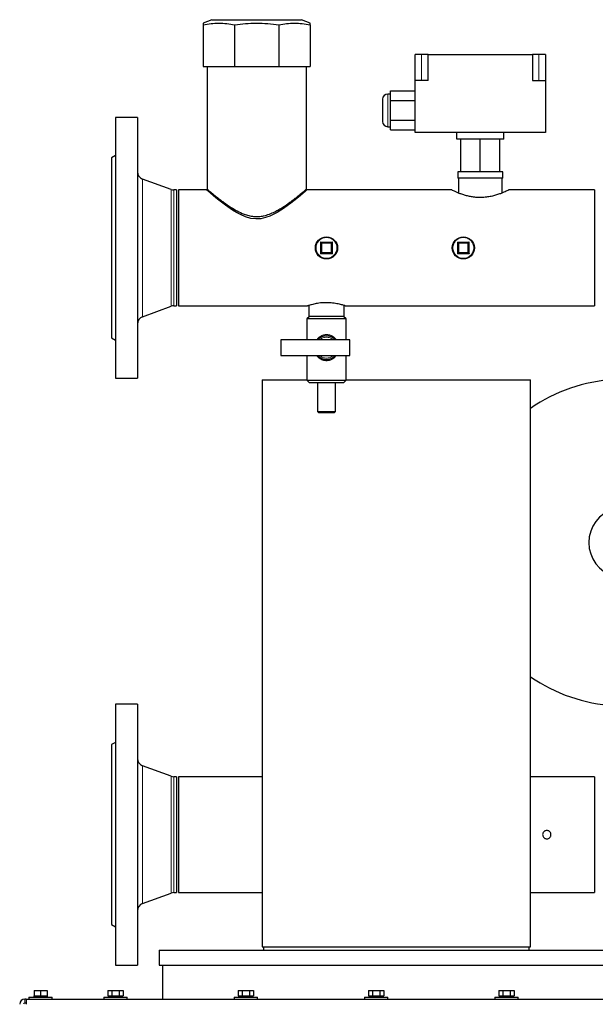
# Model space of a CAD drawing. Header units: millimetres. Extents: x 26 to 242, y 76 to 156.
# Tile 45 of 72: x 141 to 150, y 87 to 102. Entities that reach past the tile are written whole.
import ezdxf

# ---------------------------------------------------------------- set-up
doc = ezdxf.new("R2010")
doc.units = ezdxf.units.MM
doc.linetypes.add('PHANTOM', pattern=[12.7, 6.35, -1.27, 1.27, -1.27, 1.27, -1.27])

msp = doc.modelspace()

# ---------------------------------------------------------------- linework, layer by layer
at = {"color": 7, "linetype": 'Continuous', "lineweight": 25}
for p, q in [((144.09, 102.036), (143.958, 101.983)), ((143.958, 101.956), (143.958, 101.316)), ((144.09, 102.036), (145.466, 102.036)), ((144.438, 101.956), (144.438, 101.316)), ((145.118, 101.956), (145.118, 101.316)), ((145.598, 101.983), (145.466, 102.036)), ((145.598, 101.956), (145.598, 101.316)), ((147.308, 101.505), (147.208, 101.505)), ((147.208, 101.105), (147.208, 101.505)), ((147.408, 101.505), (147.308, 101.505)), ((147.408, 101.505), (149.008, 101.505)), ((147.408, 101.105), (147.408, 101.505)), ((149.008, 101.505), (149.008, 101.105)), ((149.108, 101.505), (149.008, 101.505)), ((149.208, 101.505), (149.108, 101.505)), ((149.208, 101.505), (149.208, 101.105)), ((143.958, 101.316), (144.438, 101.316)), ((144.017, 101.316), (144.017, 99.436)), ((144.438, 101.316), (145.118, 101.316)), ((145.118, 101.316), (145.598, 101.316)), ((145.539, 99.434), (145.539, 101.316)), ((147.208, 100.305), (147.208, 101.105)), ((147.408, 101.105), (147.208, 101.105)), ((149.008, 101.105), (149.208, 101.105)), ((149.208, 101.105), (149.208, 100.305)), ((146.828, 100.895), (146.788, 100.895)), ((146.828, 100.945), (147.208, 100.945)), ((146.828, 100.795), (146.828, 100.945)), ((146.708, 100.815), (146.708, 100.475)), ((146.828, 100.795), (147.208, 100.795)), ((146.828, 100.495), (146.828, 100.795)), ((142.948, 100.536), (142.608, 100.536)), ((142.608, 100.536), (142.608, 96.536)), ((142.948, 100.536), (142.948, 96.536)), ((146.828, 100.495), (147.208, 100.495)), ((146.828, 100.345), (146.828, 100.495)), ((146.788, 100.395), (146.828, 100.395)), ((146.828, 100.345), (147.208, 100.345)), ((149.208, 100.305), (147.208, 100.305)), ((147.848, 100.205), (147.848, 100.305)), ((148.568, 100.205), (148.568, 100.305)), ((148.568, 100.205), (147.848, 100.205)), ((147.908, 99.705), (147.908, 100.205)), ((148.208, 99.705), (148.208, 100.205)), ((148.508, 99.705), (148.508, 100.205)), ((142.608, 99.951), (142.548, 99.916)), ((142.548, 99.916), (142.548, 97.156)), ((147.862, 99.705), (147.862, 99.605)), ((147.908, 99.705), (147.862, 99.705)), ((148.208, 99.705), (147.908, 99.705)), ((148.508, 99.705), (148.208, 99.705)), ((148.554, 99.705), (148.508, 99.705)), ((148.554, 99.605), (148.554, 99.705)), ((143.466, 99.432), (143.027, 99.592)), ((148.208, 99.605), (147.862, 99.605)), ((147.874, 99.605), (147.874, 99.378)), ((148.554, 99.605), (148.208, 99.605)), ((148.542, 99.378), (148.542, 99.605)), ((143.548, 99.425), (143.507, 99.425)), ((143.548, 99.425), (143.548, 97.647)), ((144.008, 99.425), (143.578, 99.425)), ((143.578, 99.425), (143.578, 97.647)), ((147.769, 99.425), (145.548, 99.425)), ((149.958, 99.425), (148.647, 99.425)), ((149.958, 99.425), (149.958, 97.647)), ((145.768, 98.616), (145.928, 98.616)), ((145.768, 98.456), (145.768, 98.616)), ((145.928, 98.616), (145.928, 98.456)), ((147.868, 98.616), (148.028, 98.616)), ((147.868, 98.456), (147.868, 98.616)), ((148.028, 98.616), (148.028, 98.456)), ((145.928, 98.456), (145.768, 98.456)), ((148.028, 98.456), (147.868, 98.456)), ((143.027, 97.48), (143.466, 97.64)), ((143.507, 97.647), (143.548, 97.647)), ((143.578, 97.647), (145.559, 97.647)), ((145.578, 97.653), (145.578, 97.486)), ((146.118, 97.486), (146.118, 97.653)), ((146.137, 97.647), (149.958, 97.647)), ((145.588, 97.486), (145.548, 97.446)), ((145.548, 97.446), (145.548, 97.126)), ((146.148, 97.446), (145.548, 97.446)), ((146.118, 97.486), (145.578, 97.486)), ((146.148, 97.446), (146.108, 97.486)), ((146.148, 97.126), (146.148, 97.446)), ((142.548, 97.156), (142.608, 97.121)), ((146.208, 97.126), (145.148, 97.126)), ((145.148, 97.126), (145.148, 96.886)), ((146.208, 96.886), (146.208, 97.126)), ((145.148, 96.886), (146.208, 96.886)), ((145.548, 96.886), (145.548, 96.506)), ((146.148, 96.506), (146.148, 96.886)), ((142.608, 96.536), (142.948, 96.536)), ((144.86, 96.514), (144.86, 87.814)), ((144.86, 96.514), (145.548, 96.514)), ((146.148, 96.514), (148.98, 96.514)), ((148.98, 87.814), (148.98, 96.514)), ((145.548, 96.506), (145.588, 96.466)), ((145.548, 96.506), (146.148, 96.506)), ((146.108, 96.466), (145.588, 96.466)), ((145.708, 96.466), (145.708, 96.026)), ((145.988, 96.026), (145.988, 96.466)), ((146.108, 96.466), (146.148, 96.506)), ((145.708, 96.026), (145.728, 96.006)), ((145.708, 96.026), (145.988, 96.026)), ((145.968, 96.006), (145.728, 96.006)), ((145.968, 96.006), (145.988, 96.026)), ((142.948, 91.536), (142.608, 91.536)), ((142.608, 91.536), (142.608, 87.536)), ((142.948, 91.536), (142.948, 87.536)), ((142.608, 90.951), (142.548, 90.916)), ((142.548, 90.916), (142.548, 88.156)), ((143.466, 90.432), (143.027, 90.592)), ((143.548, 90.425), (143.507, 90.425)), ((143.548, 90.425), (143.548, 88.647)), ((144.86, 90.425), (143.578, 90.425)), ((143.578, 90.425), (143.578, 88.647)), ((149.958, 90.425), (148.98, 90.425)), ((149.958, 90.425), (149.958, 88.647)), ((143.027, 88.48), (143.466, 88.64)), ((143.507, 88.647), (143.548, 88.647)), ((143.578, 88.647), (144.86, 88.647)), ((148.98, 88.647), (149.958, 88.647)), ((142.548, 88.156), (142.608, 88.121)), ((143.28, 87.763), (143.28, 87.533)), ((143.28, 87.763), (143.441, 87.763)), ((143.441, 87.763), (150.56, 87.763)), ((144.86, 87.814), (148.98, 87.814)), ((144.88, 87.814), (144.88, 87.763)), ((148.96, 87.763), (148.96, 87.814)), ((142.608, 87.536), (142.948, 87.536)), ((143.28, 87.533), (143.441, 87.533)), ((143.33, 87.533), (143.33, 87.013)), ((143.441, 87.533), (150.56, 87.533)), ((141.24, 87.013), (141.22, 87.013)), ((141.24, 87.013), (141.24, 86.933)), ((141.24, 87.013), (152.133, 87.013)), ((141.28, 87.043), (141.28, 87.013)), ((141.28, 87.043), (141.64, 87.043)), ((141.355, 87.063), (141.355, 87.043)), ((141.355, 87.063), (141.36, 87.063)), ((141.36, 87.143), (141.36, 87.063)), ((141.36, 87.143), (141.46, 87.143)), ((141.36, 87.063), (141.382, 87.063)), ((141.382, 87.063), (141.438, 87.063)), ((141.438, 87.063), (141.46, 87.063)), ((141.46, 87.143), (141.46, 87.063)), ((141.46, 87.143), (141.56, 87.143)), ((141.46, 87.063), (141.482, 87.063)), ((141.482, 87.063), (141.538, 87.063)), ((141.538, 87.063), (141.56, 87.063)), ((141.56, 87.143), (141.56, 87.063)), ((141.56, 87.063), (141.565, 87.063)), ((141.565, 87.043), (141.565, 87.063)), ((141.64, 87.013), (141.64, 87.043)), ((142.43, 87.043), (142.43, 87.013)), ((142.43, 87.043), (142.79, 87.043)), ((142.495, 87.143), (142.495, 87.063)), ((142.495, 87.143), (142.552, 87.143)), ((142.495, 87.063), (142.508, 87.063)), ((142.505, 87.063), (142.505, 87.043)), ((142.508, 87.063), (142.54, 87.063)), ((142.54, 87.063), (142.552, 87.063)), ((142.552, 87.143), (142.552, 87.063)), ((142.552, 87.143), (142.668, 87.143)), ((142.552, 87.063), (142.578, 87.063)), ((142.578, 87.063), (142.642, 87.063)), ((142.642, 87.063), (142.668, 87.063)), ((142.668, 87.143), (142.668, 87.063)), ((142.668, 87.143), (142.726, 87.143)), ((142.668, 87.063), (142.681, 87.063)), ((142.681, 87.063), (142.713, 87.063)), ((142.713, 87.063), (142.726, 87.063)), ((142.715, 87.043), (142.715, 87.063)), ((142.726, 87.143), (142.726, 87.063)), ((142.79, 87.013), (142.79, 87.043)), ((144.43, 87.043), (144.43, 87.013)), ((144.43, 87.043), (144.79, 87.043)), ((144.495, 87.143), (144.495, 87.063)), ((144.495, 87.143), (144.552, 87.143)), ((144.495, 87.063), (144.508, 87.063)), ((144.505, 87.063), (144.505, 87.043)), ((144.508, 87.063), (144.54, 87.063)), ((144.54, 87.063), (144.552, 87.063)), ((144.552, 87.143), (144.552, 87.063)), ((144.552, 87.143), (144.668, 87.143)), ((144.552, 87.063), (144.578, 87.063)), ((144.578, 87.063), (144.642, 87.063)), ((144.642, 87.063), (144.668, 87.063)), ((144.668, 87.143), (144.668, 87.063)), ((144.668, 87.143), (144.726, 87.143)), ((144.668, 87.063), (144.681, 87.063)), ((144.681, 87.063), (144.713, 87.063)), ((144.713, 87.063), (144.726, 87.063)), ((144.715, 87.043), (144.715, 87.063)), ((144.726, 87.143), (144.726, 87.063)), ((144.79, 87.013), (144.79, 87.043)), ((146.43, 87.043), (146.43, 87.013)), ((146.43, 87.043), (146.79, 87.043)), ((146.495, 87.143), (146.495, 87.063)), ((146.495, 87.143), (146.552, 87.143)), ((146.495, 87.063), (146.508, 87.063)), ((146.505, 87.063), (146.505, 87.043)), ((146.508, 87.063), (146.54, 87.063)), ((146.54, 87.063), (146.552, 87.063)), ((146.552, 87.143), (146.552, 87.063)), ((146.552, 87.143), (146.668, 87.143)), ((146.552, 87.063), (146.578, 87.063)), ((146.578, 87.063), (146.642, 87.063)), ((146.642, 87.063), (146.668, 87.063)), ((146.668, 87.143), (146.668, 87.063)), ((146.668, 87.143), (146.726, 87.143)), ((146.668, 87.063), (146.681, 87.063)), ((146.681, 87.063), (146.713, 87.063)), ((146.713, 87.063), (146.726, 87.063)), ((146.715, 87.043), (146.715, 87.063)), ((146.726, 87.143), (146.726, 87.063)), ((146.79, 87.013), (146.79, 87.043)), ((148.43, 87.043), (148.43, 87.013)), ((148.43, 87.043), (148.79, 87.043)), ((148.495, 87.143), (148.495, 87.063)), ((148.495, 87.143), (148.552, 87.143)), ((148.495, 87.063), (148.508, 87.063)), ((148.505, 87.063), (148.505, 87.043)), ((148.508, 87.063), (148.54, 87.063)), ((148.54, 87.063), (148.552, 87.063)), ((148.552, 87.143), (148.552, 87.063)), ((148.552, 87.143), (148.668, 87.143)), ((148.552, 87.063), (148.578, 87.063)), ((148.578, 87.063), (148.642, 87.063)), ((148.642, 87.063), (148.668, 87.063)), ((148.668, 87.143), (148.668, 87.063)), ((148.668, 87.143), (148.726, 87.143)), ((148.668, 87.063), (148.681, 87.063)), ((148.681, 87.063), (148.713, 87.063)), ((148.713, 87.063), (148.726, 87.063)), ((148.715, 87.043), (148.715, 87.063)), ((148.726, 87.143), (148.726, 87.063)), ((148.79, 87.013), (148.79, 87.043)), ((141.24, 86.953), (141.22, 86.953))]:
    msp.add_line(p, q, dxfattribs=at)
at = {"color": 8, "linetype": 'PHANTOM', "lineweight": 18}
for p, q in [((147.308, 101.105), (147.308, 101.505)), ((149.108, 101.105), (149.108, 101.505)), ((146.788, 100.895), (146.788, 100.395)), ((143.027, 99.592), (143.027, 97.48)), ((143.466, 99.432), (143.466, 97.64)), ((143.507, 99.425), (143.507, 97.647)), ((145.758, 98.626), (145.938, 98.626)), ((145.758, 98.446), (145.758, 98.626)), ((145.938, 98.626), (145.938, 98.446)), ((147.858, 98.626), (148.038, 98.626)), ((147.858, 98.446), (147.858, 98.626)), ((148.038, 98.626), (148.038, 98.446)), ((145.918, 98.606), (145.778, 98.606)), ((145.778, 98.606), (145.778, 98.466)), ((145.918, 98.466), (145.918, 98.606)), ((147.878, 98.606), (147.878, 98.466)), ((148.018, 98.606), (147.878, 98.606)), ((148.018, 98.466), (148.018, 98.606)), ((145.938, 98.446), (145.758, 98.446)), ((145.778, 98.466), (145.918, 98.466)), ((148.038, 98.446), (147.858, 98.446)), ((147.878, 98.466), (148.018, 98.466)), ((143.027, 90.592), (143.027, 88.48)), ((143.466, 90.432), (143.466, 88.64)), ((143.507, 90.425), (143.507, 88.647)), ((141.22, 87.013), (141.22, 86.953))]:
    msp.add_line(p, q, dxfattribs=at)
at = {"color": 7, "linetype": 'Continuous', "lineweight": 25, "flags": 128}
for points in [[(145.548, 99.425), (145.541, 99.419), (145.522, 99.402), (145.491, 99.376), (145.448, 99.339), (145.394, 99.295), (145.349, 99.259), (145.299, 99.221), (145.186, 99.139), (145.089, 99.078), (144.979, 99.023), (144.911, 99), (144.838, 98.984), (144.764, 98.98), (144.688, 98.989), (144.606, 99.012), (144.527, 99.046), (144.465, 99.079), (144.407, 99.115), (144.297, 99.191), (144.197, 99.267), (144.152, 99.303), (144.112, 99.336), (144.066, 99.375), (144.032, 99.405), (144.014, 99.42), (144.008, 99.425), (144.008, 99.425)], [(145.768, 98.616), (145.768, 98.616), (145.767, 98.617), (145.766, 98.618), (145.765, 98.619), (145.764, 98.62), (145.762, 98.622), (145.76, 98.624), (145.758, 98.626)], [(145.938, 98.626), (145.936, 98.624), (145.934, 98.622), (145.932, 98.62), (145.931, 98.619), (145.93, 98.618), (145.929, 98.617), (145.928, 98.616), (145.928, 98.616)], [(147.858, 98.626), (147.86, 98.624), (147.862, 98.622), (147.864, 98.62), (147.865, 98.619), (147.866, 98.618), (147.867, 98.617), (147.868, 98.616), (147.868, 98.616)], [(148.038, 98.626), (148.036, 98.624), (148.034, 98.622), (148.032, 98.62), (148.031, 98.619), (148.03, 98.618), (148.029, 98.617), (148.028, 98.616), (148.028, 98.616)], [(145.768, 98.616), (145.768, 98.616), (145.769, 98.615), (145.77, 98.614), (145.771, 98.613), (145.772, 98.611), (145.774, 98.61), (145.776, 98.608), (145.778, 98.606)], [(145.928, 98.616), (145.928, 98.616), (145.927, 98.615), (145.926, 98.614), (145.925, 98.613), (145.924, 98.611), (145.922, 98.61), (145.92, 98.608), (145.918, 98.606)], [(147.868, 98.616), (147.868, 98.616), (147.869, 98.615), (147.87, 98.614), (147.871, 98.613), (147.872, 98.611), (147.874, 98.61), (147.876, 98.608), (147.878, 98.606)], [(148.018, 98.606), (148.02, 98.608), (148.021, 98.609), (148.023, 98.611), (148.024, 98.612), (148.026, 98.614), (148.027, 98.615), (148.027, 98.615), (148.028, 98.616), (148.028, 98.616)], [(145.768, 98.456), (145.768, 98.456), (145.767, 98.455), (145.766, 98.454), (145.765, 98.453), (145.764, 98.451), (145.762, 98.45), (145.76, 98.448), (145.758, 98.446)], [(145.778, 98.466), (145.776, 98.464), (145.774, 98.462), (145.772, 98.46), (145.771, 98.459), (145.77, 98.458), (145.769, 98.457), (145.768, 98.456), (145.768, 98.456)], [(145.918, 98.466), (145.92, 98.464), (145.922, 98.462), (145.924, 98.46), (145.925, 98.459), (145.926, 98.458), (145.927, 98.457), (145.928, 98.456), (145.928, 98.456)], [(145.938, 98.446), (145.936, 98.448), (145.934, 98.45), (145.932, 98.451), (145.931, 98.453), (145.93, 98.454), (145.929, 98.455), (145.928, 98.456), (145.928, 98.456)], [(147.868, 98.456), (147.868, 98.456), (147.867, 98.455), (147.866, 98.454), (147.865, 98.453), (147.864, 98.451), (147.862, 98.45), (147.86, 98.448), (147.858, 98.446)], [(147.868, 98.456), (147.868, 98.456), (147.869, 98.457), (147.87, 98.458), (147.871, 98.459), (147.872, 98.46), (147.874, 98.462), (147.876, 98.464), (147.878, 98.466)], [(148.018, 98.466), (148.02, 98.464), (148.022, 98.462), (148.024, 98.46), (148.025, 98.459), (148.026, 98.458), (148.027, 98.457), (148.028, 98.456), (148.028, 98.456)], [(148.028, 98.456), (148.028, 98.456), (148.029, 98.455), (148.03, 98.454), (148.031, 98.453), (148.032, 98.451), (148.034, 98.45), (148.036, 98.448), (148.038, 98.446)]]:
    msp.add_lwpolyline(points, dxfattribs=at)
at = {"color": 7, "linetype": 'Continuous', "lineweight": 25}
for centre in [(145.848, 98.536), (147.948, 98.536)]:
    msp.add_circle(centre, 0.17, dxfattribs=at)
at = {"color": 8, "linetype": 'PHANTOM', "lineweight": 18}
for centre in [(145.848, 98.536), (147.948, 98.536)]:
    msp.add_circle(centre, 0.16, dxfattribs=at)
at = {"color": 7, "linetype": 'Continuous', "lineweight": 25}
for centre, radius, start, end in [((146.788, 100.815), 0.08, 90, 180), ((146.788, 100.475), 0.08, 180, 270), ((143.068, 99.705), 0.12, 180, 250), ((143.507, 99.545), 0.12, 250, 270), ((143.507, 97.527), 0.12, 90, 110), ((143.068, 97.367), 0.12, 110, 180), ((145.848, 97.006), 0.18, 41.8103, 138.1897), ((145.848, 97.006), 0.18, 221.8103, 318.1897), ((150.408, 94.016), 2.505, 93.3413, 124.7499), ((150.408, 94.016), 0.535, 105.4619, 180), ((150.408, 94.016), 0.535, 180, 254.5281), ((150.408, 94.016), 2.505, 235.2501, 266.6587), ((143.068, 90.705), 0.12, 180, 250), ((143.507, 90.545), 0.12, 250, 270), ((143.507, 88.527), 0.12, 90, 110), ((143.068, 88.367), 0.12, 110, 180), ((141.22, 86.933), 0.08, 90, 180), ((141.22, 86.933), 0.02, 90, 180)]:
    msp.add_arc(centre, radius, start, end, dxfattribs=at)
at = {"color": 8, "linetype": 'PHANTOM', "lineweight": 18}
for start, end in [(48.5904, 131.4096), (228.5904, 311.4096)]:
    msp.add_arc((145.848, 97.006), 0.16, start, end, dxfattribs=at)
at = {"color": 7, "linetype": 'Continuous', "lineweight": 25}
for points, knots in [([(143.958, 101.956), (143.997, 101.964), (144.076, 101.979), (144.196, 101.986), (144.317, 101.979), (144.398, 101.964), (144.438, 101.956)], [0, 0, 0, 0, 0.247001, 0.493941, 0.746936, 1, 1, 1, 1]), ([(143.958, 101.983), (143.958, 101.982), (143.958, 101.98), (143.958, 101.964), (143.958, 101.956)], [0, 0, 0, 0, 0.493871, 1, 1, 1, 1]), ([(144.438, 101.956), (144.494, 101.964), (144.605, 101.979), (144.775, 101.986), (144.947, 101.979), (145.061, 101.964), (145.118, 101.956)], [0, 0, 0, 0, 0.247002, 0.49394, 0.746937, 1, 1, 1, 1]), ([(145.118, 101.956), (145.157, 101.964), (145.236, 101.979), (145.356, 101.986), (145.477, 101.979), (145.558, 101.964), (145.598, 101.956)], [0, 0, 0, 0, 0.247002, 0.49394, 0.746936, 1, 1, 1, 1]), ([(145.598, 101.956), (145.598, 101.964), (145.598, 101.978), (145.598, 101.986), (145.598, 101.983), (145.598, 101.983)], [0, 0, 0, 0, 0.494001, 0.987877, 1, 1, 1, 1]), ([(144.017, 99.436), (144.017, 99.436), (144.015, 99.438), (144.023, 99.431), (144.042, 99.414), (144.075, 99.388), (144.119, 99.352), (144.168, 99.312), (144.219, 99.273), (144.286, 99.223), (144.371, 99.164), (144.476, 99.101), (144.568, 99.058), (144.654, 99.03), (144.729, 99.017), (144.807, 99.015), (144.889, 99.027), (144.973, 99.053), (145.051, 99.087), (145.118, 99.124), (145.197, 99.172), (145.27, 99.223), (145.336, 99.272), (145.382, 99.307), (145.424, 99.341), (145.465, 99.374), (145.501, 99.404), (145.527, 99.426), (145.54, 99.437), (145.538, 99.435), (145.537, 99.434)], [0, 0, 0, 0, 0.000424, 0.042557, 0.080536, 0.119469, 0.160644, 0.20265, 0.233282, 0.263918, 0.326891, 0.37357, 0.421214, 0.45087, 0.481225, 0.510941, 0.541723, 0.578082, 0.615444, 0.645077, 0.67472, 0.735564, 0.766177, 0.796786, 0.828456, 0.860118, 0.901731, 0.944451, 0.986112, 1, 1, 1, 1]), ([(148.208, 99.308), (148.185, 99.309), (148.139, 99.31), (148.073, 99.319), (148.01, 99.333), (147.951, 99.349), (147.897, 99.368), (147.85, 99.387), (147.81, 99.405), (147.783, 99.417), (147.769, 99.424), (147.769, 99.424), (147.769, 99.424)], [0, 0, 0, 0, 0.096608, 0.196304, 0.292843, 0.391802, 0.496143, 0.603138, 0.713902, 0.828348, 0.931229, 1, 1, 1, 1]), ([(148.647, 99.425), (148.647, 99.424), (148.645, 99.424), (148.63, 99.416), (148.606, 99.405), (148.572, 99.39), (148.529, 99.372), (148.475, 99.353), (148.412, 99.334), (148.34, 99.319), (148.271, 99.31), (148.226, 99.309), (148.208, 99.308)], [0, 0, 0, 0, 0.091949, 0.185683, 0.281932, 0.379885, 0.480205, 0.587635, 0.697999, 0.807878, 0.921729, 1, 1, 1, 1]), ([(146.137, 97.647), (146.137, 97.647), (146.138, 97.647), (146.13, 97.65), (146.115, 97.654), (146.093, 97.661), (146.064, 97.668), (146.029, 97.677), (145.988, 97.684), (145.942, 97.691), (145.895, 97.695), (145.846, 97.696), (145.798, 97.695), (145.753, 97.691), (145.71, 97.685), (145.671, 97.677), (145.635, 97.669), (145.605, 97.661), (145.581, 97.654), (145.565, 97.649), (145.558, 97.647), (145.559, 97.647), (145.559, 97.647)], [0, 0, 0, 0, 0.028753, 0.078934, 0.130538, 0.181416, 0.233648, 0.286796, 0.341441, 0.395191, 0.450637, 0.502052, 0.555063, 0.6049, 0.656104, 0.707504, 0.760268, 0.813954, 0.869213, 0.922451, 0.977379, 1, 1, 1, 1]), ([(149.293, 89.536), (149.292, 89.529), (149.291, 89.514), (149.28, 89.495), (149.263, 89.481), (149.243, 89.472), (149.221, 89.471), (149.2, 89.477), (149.183, 89.49), (149.17, 89.508), (149.164, 89.529), (149.165, 89.551), (149.174, 89.571), (149.188, 89.587), (149.208, 89.598), (149.229, 89.601), (149.251, 89.597), (149.27, 89.587), (149.284, 89.57), (149.292, 89.552), (149.293, 89.541), (149.293, 89.536)], [0, 0, 0, 0, 0.053595, 0.107186, 0.160864, 0.214598, 0.268238, 0.32178, 0.375372, 0.429087, 0.482804, 0.5364, 0.589939, 0.643576, 0.697309, 0.750991, 0.804551, 0.858112, 0.911792, 0.965526, 1, 1, 1, 1])]:
    msp.add_open_spline(points, degree=3, knots=knots, dxfattribs=at)
at = {"color": 8, "linetype": 'PHANTOM', "lineweight": 18}
for points, knots in [([(145.701, 97.126), (145.707, 97.135), (145.719, 97.153), (145.745, 97.174), (145.78, 97.194), (145.813, 97.204), (145.854, 97.207), (145.895, 97.203), (145.946, 97.179), (145.981, 97.153), (145.993, 97.131), (145.995, 97.126)], [0, 0, 0, 0, 0.092596, 0.192001, 0.291293, 0.443762, 0.475196, 0.631069, 0.782751, 0.952649, 1, 1, 1, 1]), ([(145.996, 96.886), (145.986, 96.873), (145.97, 96.851), (145.938, 96.829), (145.901, 96.812), (145.868, 96.806), (145.828, 96.806), (145.788, 96.813), (145.738, 96.841), (145.709, 96.867), (145.699, 96.885), (145.698, 96.886)], [0, 0, 0, 0, 0.138644, 0.237828, 0.336876, 0.482582, 0.512445, 0.664081, 0.817639, 0.9931, 1, 1, 1, 1])]:
    msp.add_open_spline(points, degree=3, knots=knots, dxfattribs=at)

doc.saveas('drawing.dxf')
